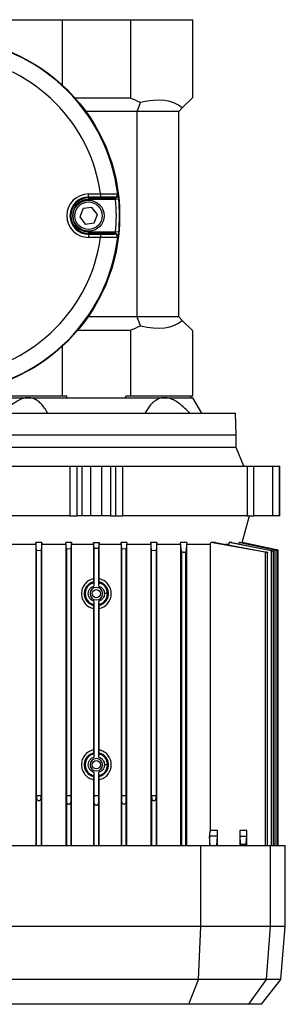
# Model space of a CAD drawing. Header units: millimetres. Extents: x 0 to 420, y 0 to 297.
# Tile 75 of 106: x 219.73 to 224.26, y 224.56 to 241.35. Entities that reach past the tile are written whole.
import ezdxf

# ---------------------------------------------------------------- set-up
doc = ezdxf.new("R2010")
doc.units = ezdxf.units.MM

msp = doc.modelspace()

# ---------------------------------------------------------------- linework, layer by layer
at = {"color": 7, "linetype": 'Continuous', "lineweight": 25}
for p, q in [((219.3955, 241.3488), (220.45875, 241.3488)), ((220.45875, 241.3488), (220.45875, 240.23445)), ((220.45875, 241.3488), (221.62084, 241.3488)), ((221.62084, 241.3488), (221.62084, 240.01215)), ((221.62084, 241.3488), (222.68409, 241.3488)), ((222.68409, 240.02276), (222.68409, 241.3488)), ((221.62084, 240.01215), (220.67717, 240.01215)), ((221.73742, 239.78407), (221.79263, 239.93577)), ((222.68409, 240.02276), (222.50598, 239.84465)), ((221.73742, 239.78407), (220.86034, 239.78407)), ((222.4454, 239.78407), (221.73742, 239.78407)), ((221.73742, 236.28332), (221.73742, 239.78407)), ((222.4454, 239.78407), (222.50598, 239.84465)), ((222.4454, 236.28332), (222.4454, 239.78407)), ((220.90719, 238.37755), (221.11106, 238.37755)), ((220.90719, 238.32451), (220.90719, 238.37755)), ((221.11106, 238.32451), (220.90719, 238.32451)), ((220.90719, 238.30921), (220.90719, 238.32451)), ((220.90719, 238.30921), (221.35931, 238.30921)), ((220.90719, 238.30921), (220.90719, 238.2827)), ((221.3685, 238.2827), (220.90719, 238.2827)), ((221.11106, 238.37755), (221.11106, 238.32451)), ((221.42132, 238.28762), (221.3685, 238.2827)), ((220.8131, 238.12796), (220.75554, 237.98608)), ((220.96475, 238.14906), (220.8131, 238.12796)), ((221.05884, 238.02827), (220.96475, 238.14906)), ((220.75554, 237.98608), (220.84964, 237.86529)), ((220.84964, 237.86529), (221.00129, 237.88639)), ((221.00129, 237.88639), (221.05884, 238.02827)), ((220.90719, 237.70513), (220.90719, 237.73165)), ((220.90719, 237.73165), (221.3685, 237.73165)), ((221.42132, 237.72673), (221.3685, 237.73165)), ((220.90719, 237.70513), (220.90719, 237.68983)), ((221.35931, 237.70513), (220.90719, 237.70513)), ((220.90719, 237.68983), (220.90719, 237.6368)), ((220.90719, 237.68983), (221.11106, 237.68983)), ((221.11106, 237.6368), (220.90719, 237.6368)), ((221.11106, 237.68983), (221.11106, 237.6368)), ((221.73742, 236.28332), (220.89801, 236.28332)), ((221.79263, 236.13162), (221.73742, 236.28332)), ((222.4454, 236.28332), (221.73742, 236.28332)), ((222.50598, 236.22274), (222.4454, 236.28332)), ((222.50598, 236.22274), (222.68409, 236.04463)), ((220.72308, 236.05524), (221.62084, 236.05524)), ((221.62084, 236.05524), (221.62084, 234.93075)), ((222.68409, 234.93075), (222.68409, 236.04463)), ((220.45875, 235.7799), (220.45875, 234.93075)), ((220.45875, 234.93075), (219.3955, 234.93075)), ((219.3955, 234.90423), (219.8771, 234.90423)), ((219.8771, 234.90423), (222.20249, 234.90423)), ((220.5387, 234.93075), (220.45875, 234.93075)), ((220.5387, 234.90423), (220.5387, 234.93075)), ((221.54089, 234.90423), (221.54089, 234.93075)), ((221.62084, 234.93075), (221.54089, 234.93075)), ((222.68409, 234.93075), (221.62084, 234.93075)), ((222.20249, 234.90423), (222.68409, 234.90423)), ((222.65757, 234.90423), (222.65757, 234.93075)), ((222.83721, 234.63902), (222.68409, 234.90423)), ((218.66618, 234.63902), (223.41341, 234.63902)), ((223.42667, 234.26773), (223.41341, 234.63902)), ((223.42667, 234.26773), (218.65292, 234.26773)), ((223.42667, 234.05557), (223.42667, 234.26773)), ((223.42667, 234.05557), (218.65292, 234.05557)), ((223.55525, 233.73732), (223.42667, 234.05557)), ((218.46734, 233.73732), (220.58525, 233.73732)), ((220.58525, 233.73732), (220.58525, 232.88865)), ((220.58525, 233.73732), (220.71126, 233.73732)), ((220.71126, 232.88865), (220.71126, 233.73732)), ((220.71126, 233.73732), (220.7976, 233.73732)), ((220.7976, 232.88865), (220.7976, 233.73732)), ((220.7976, 233.73732), (220.94657, 233.73732)), ((220.94657, 232.88865), (220.94657, 233.73732)), ((220.94657, 233.73732), (221.13303, 233.73732)), ((221.13303, 232.88865), (221.13303, 233.73732)), ((221.13303, 233.73732), (221.28199, 233.73732)), ((221.28199, 233.73732), (221.28199, 232.88865)), ((221.28199, 233.73732), (221.36833, 233.73732)), ((221.36833, 233.73732), (221.36833, 232.88865)), ((221.36833, 233.73732), (221.49435, 233.73732)), ((221.49435, 232.88865), (221.49435, 233.73732)), ((221.49435, 233.73732), (223.61225, 233.73732)), ((223.61225, 233.73732), (223.61225, 232.88865)), ((223.61225, 233.73732), (223.72776, 233.73732)), ((223.72776, 232.88865), (223.72776, 233.73732)), ((223.72776, 233.73732), (224.05, 233.73732)), ((224.05, 232.88865), (224.05, 233.73732)), ((224.05, 233.73732), (224.16787, 233.73732)), ((224.16787, 232.88865), (224.16787, 233.73732)), ((224.16787, 233.73732), (224.16926, 233.73732)), ((224.16926, 232.88865), (224.16926, 233.73732)), ((220.58525, 232.88865), (218.95757, 232.88865)), ((220.58525, 232.88865), (220.71126, 232.88865)), ((220.7976, 232.88865), (220.71126, 232.88865)), ((220.94657, 232.88865), (220.7976, 232.88865)), ((221.13303, 232.88865), (220.94657, 232.88865)), ((221.28199, 232.88865), (221.13303, 232.88865)), ((221.28199, 232.88865), (221.36833, 232.88865)), ((221.36833, 232.88865), (221.49435, 232.88865)), ((223.61225, 232.88865), (221.49435, 232.88865)), ((223.53023, 232.43382), (223.6521, 232.88865)), ((223.61225, 232.88865), (223.72776, 232.88865)), ((224.05, 232.88865), (223.72776, 232.88865)), ((224.16787, 232.88865), (224.05, 232.88865)), ((224.16926, 232.88865), (224.16787, 232.88865)), ((220.00705, 232.40366), (219.60332, 232.40366)), ((220.00723, 232.43382), (220.00705, 232.40366)), ((220.00705, 232.40366), (220.00705, 227.26623)), ((220.02053, 232.30101), (220.00723, 232.43382)), ((220.10896, 232.43382), (220.00723, 232.43382)), ((220.10896, 232.43382), (220.09651, 232.30611)), ((220.10913, 232.40366), (220.10896, 232.43382)), ((220.10913, 227.26623), (220.10913, 232.40366)), ((220.5184, 232.40366), (220.10913, 232.40366)), ((220.5184, 232.40366), (220.51856, 232.43382)), ((220.5184, 232.40366), (220.5184, 227.26623)), ((220.52855, 232.32809), (220.51856, 232.43382)), ((220.61652, 232.43382), (220.51856, 232.43382)), ((220.61652, 232.43382), (220.6069, 232.33072)), ((220.61668, 232.40366), (220.61652, 232.43382)), ((220.61668, 227.26623), (220.61668, 232.40366)), ((220.99119, 232.40366), (220.61668, 232.40366)), ((220.99135, 232.43382), (220.99119, 232.40366)), ((220.99119, 232.40366), (220.99119, 231.81671)), ((221.00026, 232.3374), (220.99135, 232.43382)), ((220.99135, 232.43382), (221.08824, 232.43382)), ((221.08824, 232.43382), (221.07933, 232.3374)), ((221.0884, 232.40366), (221.08824, 232.43382)), ((221.0884, 231.81671), (221.0884, 232.40366)), ((221.46291, 232.40366), (221.0884, 232.40366)), ((221.46308, 232.43382), (221.46291, 232.40366)), ((221.46291, 232.40366), (221.46291, 227.26623)), ((221.47269, 232.33072), (221.46308, 232.43382)), ((221.56103, 232.43382), (221.46308, 232.43382)), ((221.56103, 232.43382), (221.55104, 232.32809)), ((221.56103, 232.43382), (221.56119, 232.40366)), ((221.56119, 227.26623), (221.56119, 232.40366)), ((221.97046, 232.40366), (221.56119, 232.40366)), ((221.97063, 232.43382), (221.97046, 232.40366)), ((221.97046, 232.40366), (221.97046, 227.26623)), ((221.98308, 232.30611), (221.97063, 232.43382)), ((222.07236, 232.43382), (221.97063, 232.43382)), ((222.07236, 232.43382), (222.05906, 232.30101)), ((222.07254, 232.40366), (222.07236, 232.43382)), ((222.07254, 227.26623), (222.07254, 232.40366)), ((222.47627, 232.40366), (222.07254, 232.40366)), ((222.47627, 232.40366), (222.47646, 232.43382)), ((222.47627, 232.40366), (222.47627, 227.26623)), ((222.49315, 232.27677), (222.47646, 232.43382)), ((222.58568, 232.43382), (222.47646, 232.43382)), ((222.58568, 232.43382), (222.56739, 232.26952)), ((222.58568, 232.43382), (222.58588, 232.40366)), ((222.58588, 227.26623), (222.58588, 232.40366)), ((222.98188, 232.40366), (222.58588, 232.40366)), ((222.98188, 232.40366), (222.99236, 232.43382)), ((222.98188, 232.40366), (222.98188, 227.52615)), ((223.07406, 232.43382), (222.99236, 232.43382)), ((223.92357, 232.26952), (222.99236, 232.43382)), ((223.07406, 232.43382), (223.92357, 232.27677)), ((223.29712, 232.40366), (223.24381, 232.40366)), ((223.30609, 232.43382), (223.29712, 232.40366)), ((223.29712, 232.40366), (223.29712, 232.39258)), ((223.34973, 232.43382), (223.30609, 232.43382)), ((224.02779, 232.29219), (223.30609, 232.43382)), ((223.34973, 232.43382), (224.02779, 232.29711)), ((223.46848, 232.40988), (223.47507, 232.43382)), ((223.494, 232.43382), (223.47507, 232.43382)), ((224.08825, 232.30623), (223.47507, 232.43382)), ((223.494, 232.43382), (224.08825, 232.30865)), ((223.52976, 232.43382), (223.52785, 232.42669)), ((223.53023, 232.43382), (223.52976, 232.43382)), ((224.10634, 232.31132), (223.52976, 232.43382)), ((224.14274, 232.30363), (223.53023, 232.43382)), ((220.02053, 232.30101), (220.09651, 232.30611)), ((220.02053, 228.11489), (220.02053, 232.30101)), ((220.09651, 232.30611), (220.09651, 228.11489)), ((220.52855, 232.32809), (220.6069, 232.33072)), ((220.52855, 232.32809), (220.52855, 228.11489)), ((220.6069, 232.33072), (220.6069, 228.11489)), ((221.00026, 232.3374), (221.0398, 232.33745)), ((221.00026, 231.69397), (221.00026, 232.3374)), ((221.0398, 232.33745), (221.07933, 232.3374)), ((221.07933, 232.3374), (221.07933, 231.69397)), ((221.47269, 228.11489), (221.47269, 232.33072)), ((221.47269, 232.33072), (221.55104, 232.32809)), ((221.55104, 228.11489), (221.55104, 232.32809)), ((221.98308, 228.11489), (221.98308, 232.30611)), ((221.98308, 232.30611), (222.05906, 232.30101)), ((222.05906, 232.30101), (222.05906, 228.11489)), ((222.49315, 232.27677), (222.49315, 227.26623)), ((222.56739, 227.26623), (222.56739, 232.26952)), ((223.92357, 232.26952), (223.92357, 227.26623)), ((223.95997, 227.26623), (223.95997, 232.2664)), ((224.02779, 227.26623), (224.02779, 232.29219)), ((224.06419, 227.26623), (224.06419, 232.28744)), ((224.08825, 232.30623), (224.08825, 227.26623)), ((224.10634, 232.30467), (224.10634, 232.31132)), ((224.12465, 227.26623), (224.12465, 232.29995)), ((224.14274, 227.26623), (224.14274, 232.30374)), ((220.99218, 231.76295), (220.99927, 231.74841)), ((221.08032, 231.74841), (221.08741, 231.76295)), ((220.99927, 231.3768), (220.99218, 231.36226)), ((221.00026, 228.77668), (221.00026, 231.43124)), ((221.07933, 231.43124), (221.07933, 228.77668)), ((221.08741, 231.36226), (221.08032, 231.3768)), ((220.99119, 231.3085), (220.99119, 228.89941)), ((221.0884, 228.89941), (221.0884, 231.3085)), ((220.99218, 228.84566), (220.99927, 228.83112)), ((221.08032, 228.83112), (221.08741, 228.84566)), ((221.00026, 228.11489), (221.00026, 228.51394)), ((221.07933, 228.51394), (221.07933, 228.11489)), ((220.99119, 228.39121), (220.99119, 227.26623)), ((220.99927, 228.4595), (220.99218, 228.44496)), ((221.08741, 228.44496), (221.08032, 228.4595)), ((221.0884, 227.26623), (221.0884, 228.39121)), ((220.02053, 228.11489), (220.0214, 228.07071)), ((220.09651, 228.11489), (220.02053, 228.11489)), ((220.0214, 227.26623), (220.0214, 228.07071)), ((220.09565, 228.07071), (220.09651, 228.11489)), ((220.09565, 228.07071), (220.09565, 227.26623)), ((220.52855, 228.11489), (220.5306, 228.01026)), ((220.6069, 228.11489), (220.52855, 228.11489)), ((220.5306, 228.01026), (220.5306, 227.26623)), ((220.6069, 228.11489), (220.60485, 228.01026)), ((220.60485, 228.01026), (220.60485, 227.26623)), ((221.00267, 227.99217), (221.00026, 228.11489)), ((221.07933, 228.11489), (221.00026, 228.11489)), ((221.00267, 227.26623), (221.00267, 227.99217)), ((221.07933, 228.11489), (221.07692, 227.99217)), ((221.07692, 227.99217), (221.07692, 227.26623)), ((221.55104, 228.11489), (221.47269, 228.11489)), ((221.47474, 228.01026), (221.47269, 228.11489)), ((221.47474, 227.26623), (221.47474, 228.01026)), ((221.54899, 228.01026), (221.55104, 228.11489)), ((221.54899, 227.26623), (221.54899, 228.01026)), ((221.98308, 228.11489), (221.98395, 228.07071)), ((222.05906, 228.11489), (221.98308, 228.11489)), ((221.98395, 227.26623), (221.98395, 228.07071)), ((222.05819, 228.07071), (222.05906, 228.11489)), ((222.05819, 228.07071), (222.05819, 227.26623)), ((222.97164, 227.47607), (222.97164, 227.26623)), ((223.10759, 227.52615), (222.98188, 227.52615)), ((223.10759, 227.26623), (223.10759, 227.52615)), ((223.49047, 227.52615), (223.49047, 227.26623)), ((223.60692, 227.52615), (223.49047, 227.52615)), ((223.60692, 227.26623), (223.60692, 227.52615)), ((222.98141, 227.26623), (222.97277, 227.42647)), ((223.10622, 227.42647), (222.97277, 227.42647)), ((223.09757, 227.26623), (223.10622, 227.42647)), ((223.49184, 227.42647), (223.60554, 227.42647)), ((223.49829, 227.30685), (223.49184, 227.42647)), ((223.49829, 227.26623), (223.49829, 227.30685)), ((223.59905, 227.30613), (223.60554, 227.42647)), ((223.59905, 227.30613), (223.59905, 227.26623)), ((219.25865, 227.26623), (222.82095, 227.26623)), ((222.82095, 225.88714), (222.82095, 227.26623)), ((222.82095, 227.26623), (224.01219, 227.26623)), ((224.01219, 225.88714), (224.01219, 227.26623)), ((224.01219, 227.26623), (224.26473, 227.26623)), ((224.26473, 225.88714), (224.26473, 227.26623)), ((222.82095, 225.88714), (219.25865, 225.88714)), ((222.782, 224.98382), (222.82095, 225.88714)), ((224.01219, 225.88714), (222.82095, 225.88714)), ((223.94116, 224.98382), (224.01219, 225.88714)), ((224.26473, 225.88714), (224.01219, 225.88714)), ((224.1857, 224.98382), (224.26473, 225.88714)), ((222.782, 224.98382), (219.29759, 224.98382)), ((222.61964, 224.5611), (222.782, 224.98382)), ((223.94116, 224.98382), (222.782, 224.98382)), ((223.64364, 224.5611), (223.94116, 224.98382)), ((223.85544, 224.5611), (224.1857, 224.98382)), ((224.1857, 224.98382), (223.94116, 224.98382)), ((222.61964, 224.5611), (219.45995, 224.5611)), ((223.64364, 224.5611), (222.61964, 224.5611)), ((223.85544, 224.5611), (223.64364, 224.5611))]:
    msp.add_line(p, q, dxfattribs=at)
for centre, radius in [((218.41423, 238.00717), 3.02338), ((220.90719, 238.00717), 0.26521), ((220.90719, 238.00717), 0.23339), ((221.0398, 231.5626), 0.07161), ((221.0398, 228.64531), 0.07161)]:
    msp.add_circle(centre, radius, dxfattribs=at)
for centre, radius, start, end in [((218.41423, 238.00717), 3.01387, 7.105494, 82.894506), ((218.41423, 238.00717), 2.72215, 7.819893, 82.180107), ((221.0398, 238.47394), 1.64429, 62.751659, 69.306459), ((220.90719, 238.00717), 0.37037, 90, 270), ((220.90719, 238.00717), 0.31734, 90, 270), ((220.90719, 238.00717), 0.30204, 90, 270), ((220.90719, 238.00717), 0.27552, 90, 270), ((221.35231, 238.37343), 0.05305, 270.009403, 7.090311), ((221.3593, 238.36227), 0.05305, 270.011757, 322.068412), ((218.41423, 238.00717), 2.96709, 354.671862, 5.328138), ((221.35932, 238.36226), 0.05304, 322.066731, 6.863435), ((217.75258, 236.11887), 4.29563, 31.582427, 31.760821), ((218.41423, 238.00717), 3.02013, 354.671862, 5.328138), ((218.41423, 238.00717), 2.72215, 277.819893, 352.180107), ((218.41423, 238.00717), 3.01387, 277.105494, 352.894506), ((221.35231, 237.64092), 0.05305, 352.909689, 89.990597), ((221.3593, 237.65208), 0.05305, 27.333778, 89.988497), ((217.75257, 239.89548), 4.29564, 328.239179, 328.417573), ((221.35932, 237.65209), 0.05303, 353.135738, 27.334303), ((221.0398, 237.59345), 1.64429, 290.693541, 297.248341), ((221.0398, 231.5626), 0.19018, 102.304596, 257.695404), ((221.0398, 231.5626), 0.19018, 0, 77.695404), ((221.0398, 231.5626), 0.10608, 0, 180), ((221.0398, 231.5626), 0.10608, 180, 0), ((221.0398, 231.5626), 0.19018, 282.304596, 0), ((221.0398, 228.64531), 0.19018, 102.304596, 257.695404), ((221.0398, 228.64531), 0.19018, 0, 77.695404), ((221.0398, 228.64531), 0.10608, 0, 180), ((221.0398, 228.64531), 0.10608, 180, 0), ((221.0398, 228.64531), 0.19018, 282.304596, 0), ((221.0398, 227.9929), 0.03713, 181.125032, 358.874968), ((221.51187, 228.01099), 0.03713, 181.125033, 358.874968), ((224.37713, 227.48309), 1.4055, 180.28629, 182.309058), ((226.03803, 227.51132), 2.54761, 179.66644, 181.908733)]:
    msp.add_arc(centre, radius, start, end, dxfattribs=at)
for centre, major_axis, ratio, start_param, end_param in [((221.0398, 238.33203), (1.49024, 1.49024), 0.46630766, 0.03341819, 0.65889074), ((218.41423, 235.85845), (0, 4.1917), 0.86604739, 5.33686299, 5.34015183), ((218.41423, 240.1559), (0, 4.1917), 0.86604739, 4.08462614, 4.08791497), ((221.0398, 237.73536), (1.49024, -1.49024), 0.46630766, 5.62429457, 6.24976711), ((223.10551, 227.52615), (0, 0.10608), 0.01964768, 3.49065851, 4.71238897), ((223.60483, 227.52615), (0, 0.10608), 0.01964768, 3.4906585, 4.71238897)]:
    msp.add_ellipse(centre, major_axis=major_axis, ratio=ratio, start_param=start_param, end_param=end_param, dxfattribs=at)
for points, knots in [([(221.11106, 238.37755), (221.14431, 238.3783), (221.21083, 238.37982), (221.29939, 238.38106), (221.36585, 238.3814), (221.39979, 238.38093), (221.40354, 238.38024), (221.40495, 238.37998)], [0, 0, 0, 0, 0.21814391, 0.43644346, 0.65416005, 0.87038191, 1, 1, 1, 1]), ([(221.35232, 238.32038), (221.35116, 238.32067), (221.34806, 238.32142), (221.32018, 238.32257), (221.26562, 238.32365), (221.19294, 238.32437), (221.13835, 238.32447), (221.11106, 238.32451)], [0, 0, 0, 0, 0.12942387, 0.34542186, 0.56310236, 0.78156418, 1, 1, 1, 1]), ([(221.3685, 238.2827), (221.36798, 238.28454), (221.36659, 238.28936), (221.36422, 238.2967), (221.3618, 238.30347), (221.35993, 238.30817), (221.35952, 238.30887), (221.35931, 238.30921)], [0, 0, 0, 0, 0.13617722, 0.35693013, 0.57482542, 0.78879064, 1, 1, 1, 1]), ([(221.41197, 238.3686), (221.41218, 238.36755), (221.41259, 238.36544), (221.41449, 238.35115), (221.41696, 238.33041), (221.41938, 238.30793), (221.42078, 238.29324), (221.42132, 238.28762)], [0, 0, 0, 0, 0.213754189, 0.428304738, 0.645010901, 0.864223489, 1, 1, 1, 1]), ([(221.35931, 237.70513), (221.35941, 237.70527), (221.35967, 237.70563), (221.36097, 237.70873), (221.36321, 237.71473), (221.36589, 237.72266), (221.36763, 237.72865), (221.3685, 237.73165)], [0, 0, 0, 0, 0.12445638, 0.33899001, 0.55774681, 0.7788159, 1, 1, 1, 1]), ([(221.42132, 237.72673), (221.42043, 237.71755), (221.41865, 237.69922), (221.41597, 237.67544), (221.41408, 237.66003), (221.41351, 237.65602), (221.41339, 237.6552)], [0, 0, 0, 0, 0.30870348, 0.61628952, 0.92204664, 1, 1, 1, 1]), ([(221.11106, 237.68983), (221.12861, 237.68985), (221.17311, 237.6899), (221.24055, 237.6904), (221.30168, 237.69133), (221.34353, 237.69257), (221.34939, 237.6935), (221.35232, 237.69396)], [0, 0, 0, 0, 0.140843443, 0.357386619, 0.572214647, 0.786089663, 1, 1, 1, 1]), ([(221.40495, 237.63437), (221.40139, 237.63397), (221.39427, 237.63316), (221.34332, 237.63297), (221.26884, 237.63365), (221.18666, 237.63503), (221.13243, 237.6363), (221.11106, 237.6368)], [0, 0, 0, 0, 0.21421189, 0.42824134, 0.64302839, 0.85935193, 1, 1, 1, 1]), ([(221.40624, 237.67634), (221.40747, 237.67388), (221.41001, 237.66877), (221.4117, 237.66126), (221.41228, 237.65553), (221.41229, 237.65348), (221.4123, 237.65309)], [0, 0, 0, 0, 0.329396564, 0.682970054, 0.939352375, 1, 1, 1, 1]), ([(221.41339, 237.6552), (221.41298, 237.65218), (221.41225, 237.64679), (221.41206, 237.64607), (221.41197, 237.64575)], [0, 0, 0, 0, 0.55979039, 1, 1, 1, 1]), ([(219.8771, 234.90423), (219.85392, 234.90251), (219.80676, 234.899), (219.72664, 234.86892), (219.63955, 234.81698), (219.54257, 234.73873), (219.47965, 234.67408), (219.44553, 234.63902)], [0, 0, 0, 0, 0.15605566, 0.31733127, 0.52778332, 0.74399133, 1, 1, 1, 1]), ([(220.20973, 234.63902), (220.19227, 234.66903), (220.15716, 234.72939), (220.09731, 234.80221), (220.03249, 234.85721), (219.96149, 234.89586), (219.90622, 234.90135), (219.8771, 234.90423)], [0, 0, 0, 0, 0.21849835, 0.43948746, 0.61664665, 0.7980647, 1, 1, 1, 1]), ([(222.20249, 234.90423), (222.17991, 234.90251), (222.13401, 234.899), (222.06465, 234.86892), (221.99644, 234.81698), (221.92844, 234.73873), (221.89046, 234.67408), (221.86986, 234.63902)], [0, 0, 0, 0, 0.15605566, 0.31733127, 0.52778332, 0.74399133, 1, 1, 1, 1]), ([(222.63406, 234.63902), (222.60501, 234.66903), (222.54658, 234.72939), (222.45964, 234.80221), (222.37473, 234.85721), (222.28985, 234.89586), (222.23263, 234.90135), (222.20249, 234.90423)], [0, 0, 0, 0, 0.21849835, 0.43948746, 0.61664665, 0.79806469, 1, 1, 1, 1]), ([(222.56739, 232.26952), (222.5669, 232.26879), (222.56592, 232.26733), (222.55929, 232.26591), (222.54971, 232.2653), (222.53802, 232.26557), (222.52558, 232.26668), (222.51363, 232.2685), (222.50338, 232.27088), (222.49606, 232.27356), (222.49342, 232.27557), (222.49319, 232.27658), (222.49315, 232.27677)], [0, 0, 0, 0, 0.10895603, 0.21798193, 0.32531293, 0.43098636, 0.5363406, 0.64279868, 0.75133026, 0.86208257, 0.97425746, 1, 1, 1, 1]), ([(223.92357, 232.27677), (223.92782, 232.27591), (223.93633, 232.2742), (223.94745, 232.27143), (223.95573, 232.26891), (223.96012, 232.26691), (223.96016, 232.26566), (223.956, 232.26529), (223.94824, 232.26579), (223.93778, 232.26709), (223.92904, 232.26852), (223.92427, 232.26939), (223.92357, 232.26952)], [0, 0, 0, 0, 0.11200154, 0.22398026, 0.33631398, 0.44756919, 0.55664413, 0.66345719, 0.76891449, 0.87443922, 0.98138224, 1, 1, 1, 1]), ([(224.02779, 232.29711), (224.03205, 232.29621), (224.04056, 232.29442), (224.0517, 232.29172), (224.05997, 232.28941), (224.06434, 232.28774), (224.06439, 232.28689), (224.0603, 232.28693), (224.05262, 232.28782), (224.04219, 232.28946), (224.03338, 232.29108), (224.02854, 232.29204), (224.02779, 232.29219)], [0, 0, 0, 0, 0.11225585, 0.22451185, 0.33653179, 0.4468534, 0.55481909, 0.66084631, 0.76615455, 0.87220237, 0.98012727, 1, 1, 1, 1]), ([(224.08825, 232.30865), (224.0925, 232.30774), (224.101, 232.30592), (224.11209, 232.30338), (224.12059, 232.30129), (224.12292, 232.30054), (224.12408, 232.30017)], [0, 0, 0, 0, 0.25206892, 0.50419061, 0.75449845, 1, 1, 1, 1]), ([(224.12413, 232.29995), (224.12424, 232.29986), (224.12457, 232.2996), (224.12073, 232.30008), (224.11332, 232.3013), (224.10286, 232.30326), (224.09398, 232.30504), (224.08905, 232.30607), (224.08825, 232.30623)], [0, 0, 0, 0, 0.10196236, 0.31338476, 0.52476235, 0.73883807, 0.95727188, 1, 1, 1, 1]), ([(224.14223, 232.30374), (224.14234, 232.30371), (224.1427, 232.30364), (224.13896, 232.30442), (224.13163, 232.30596), (224.12118, 232.30817), (224.11221, 232.31007), (224.10719, 232.31114), (224.10634, 232.31132)], [0, 0, 0, 0, 0.09688452, 0.30744824, 0.51924716, 0.73464818, 0.95459826, 1, 1, 1, 1]), ([(220.99119, 231.81671), (220.96285, 231.80796), (220.90617, 231.79047), (220.83925, 231.72932), (220.79574, 231.65128), (220.78077, 231.56267), (220.7957, 231.47404), (220.8392, 231.39594), (220.90614, 231.33475), (220.96284, 231.31725), (220.99119, 231.3085)], [0, 0, 0, 0, 0.12500394, 0.24994948, 0.37491662, 0.49990138, 0.6249078, 0.74994532, 0.87499268, 1, 1, 1, 1]), ([(220.99218, 231.76295), (220.97033, 231.75554), (220.92946, 231.74167), (220.89511, 231.71097), (220.88053, 231.69366), (220.87865, 231.69133), (220.87813, 231.69068), (220.86375, 231.67259), (220.84113, 231.63166), (220.82942, 231.56265), (220.8411, 231.49362), (220.86374, 231.45263), (220.87802, 231.43466), (220.87817, 231.43447), (220.87867, 231.43385), (220.88053, 231.43155), (220.88778, 231.42292), (220.90336, 231.40718), (220.93744, 231.38069), (220.97029, 231.36963), (220.99218, 231.36226)], [0, 0, 0, 0, 0.12484191, 0.23342931, 0.24542787, 0.24862647, 0.2497999, 0.2499576, 0.37487117, 0.49973193, 0.62474913, 0.74975614, 0.74991376, 0.75018818, 0.75108741, 0.75428739, 0.76629245, 0.81268781, 0.8751497, 1, 1, 1, 1]), ([(221.00026, 231.43124), (220.98909, 231.43556), (220.96486, 231.44492), (220.93298, 231.4729), (220.90865, 231.5132), (220.89949, 231.56261), (220.90865, 231.61201), (220.93298, 231.65231), (220.96486, 231.68029), (220.98909, 231.68965), (221.00026, 231.69397)], [0, 0, 0, 0, 0.102348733, 0.221888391, 0.356447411, 0.500000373, 0.643553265, 0.778112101, 0.897651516, 1, 1, 1, 1]), ([(220.99119, 231.81671), (220.9912, 231.81055), (220.99123, 231.79823), (220.99141, 231.78186), (220.99168, 231.7697), (220.99196, 231.76398), (220.99213, 231.7632), (220.99218, 231.76295)], [0, 0, 0, 0, 0.22671669, 0.45351201, 0.67789247, 0.89689267, 1, 1, 1, 1]), ([(221.00026, 231.69397), (221.00025, 231.70083), (221.00022, 231.71456), (221, 231.73229), (220.99967, 231.74519), (220.9994, 231.74734), (220.99927, 231.74841)], [0, 0, 0, 0, 0.25004162, 0.49998014, 0.74990919, 1, 1, 1, 1]), ([(221.08032, 231.74841), (221.08019, 231.74734), (221.07992, 231.74519), (221.07959, 231.73228), (221.07937, 231.71455), (221.07934, 231.70083), (221.07933, 231.69397)], [0, 0, 0, 0, 0.25022851, 0.50021002, 0.75009106, 1, 1, 1, 1]), ([(221.07933, 231.69397), (221.09274, 231.68856), (221.12018, 231.67749), (221.15199, 231.64533), (221.17312, 231.60572), (221.17572, 231.57669), (221.17698, 231.5626)], [0, 0, 0, 0, 0.24618437, 0.50365535, 0.75915453, 1, 1, 1, 1]), ([(221.08741, 231.76295), (221.08752, 231.76376), (221.08775, 231.76537), (221.08805, 231.77496), (221.08827, 231.78868), (221.08838, 231.80344), (221.0884, 231.81307), (221.0884, 231.81671)], [0, 0, 0, 0, 0.21419253, 0.42832795, 0.64436351, 0.86556882, 1, 1, 1, 1]), ([(221.24627, 231.5626), (221.24403, 231.58568), (221.23956, 231.63174), (221.21573, 231.67276), (221.20135, 231.69082), (221.20082, 231.69149), (221.19896, 231.69379), (221.19174, 231.70236), (221.17619, 231.71807), (221.14215, 231.74453), (221.10929, 231.75559), (221.08741, 231.76295)], [0, 0, 0, 0, 0.25058486, 0.50008073, 0.5010183, 0.50287549, 0.50934862, 0.53332782, 0.62534959, 0.75057873, 1, 1, 1, 1]), ([(221.0884, 231.3085), (221.11675, 231.31725), (221.17343, 231.33474), (221.24034, 231.39589), (221.28385, 231.47393), (221.29882, 231.56254), (221.28389, 231.65117), (221.24039, 231.72927), (221.17345, 231.79046), (221.11675, 231.80796), (221.0884, 231.81671)], [0, 0, 0, 0, 0.125003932, 0.24994948, 0.374916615, 0.499901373, 0.6249078, 0.749945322, 0.87499268, 1, 1, 1, 1]), ([(221.17698, 231.5626), (221.17572, 231.54852), (221.17312, 231.51949), (221.15199, 231.47988), (221.12018, 231.44772), (221.09274, 231.43665), (221.07933, 231.43124)], [0, 0, 0, 0, 0.24084558, 0.4963448, 0.75381574, 1, 1, 1, 1]), ([(221.08741, 231.36226), (221.10927, 231.36968), (221.15008, 231.38352), (221.18439, 231.41417), (221.19909, 231.43158), (221.20104, 231.434), (221.21583, 231.45259), (221.2396, 231.4936), (221.24405, 231.53961), (221.24627, 231.5626)], [0, 0, 0, 0, 0.24981617, 0.46631256, 0.49042865, 0.49909848, 0.50019435, 0.75015143, 1, 1, 1, 1]), ([(221.22997, 231.5626), (221.22877, 231.5626), (221.22627, 231.5626), (221.21192, 231.5626), (221.19447, 231.5626), (221.18267, 231.5626), (221.17698, 231.5626)], [0, 0, 0, 0, 0.27080755, 0.56228828, 0.78919063, 1, 1, 1, 1]), ([(220.99218, 231.36226), (220.99207, 231.36145), (220.99184, 231.35983), (220.99154, 231.35025), (220.99132, 231.33653), (220.99121, 231.32177), (220.9912, 231.31214), (220.99119, 231.3085)], [0, 0, 0, 0, 0.21419674, 0.42833624, 0.64437933, 0.86559411, 1, 1, 1, 1]), ([(220.99927, 231.3768), (220.9994, 231.37787), (220.99967, 231.38002), (221, 231.39293), (221.00022, 231.41066), (221.00025, 231.42438), (221.00026, 231.43124)], [0, 0, 0, 0, 0.25022851, 0.50021002, 0.75009106, 1, 1, 1, 1]), ([(221.07933, 231.43124), (221.07934, 231.42438), (221.07937, 231.41065), (221.07959, 231.39292), (221.07992, 231.38002), (221.08019, 231.37787), (221.08032, 231.3768)], [0, 0, 0, 0, 0.25004162, 0.49998014, 0.74990919, 1, 1, 1, 1]), ([(221.0884, 231.3085), (221.08839, 231.31466), (221.08836, 231.32698), (221.08818, 231.34335), (221.08791, 231.35551), (221.08763, 231.36123), (221.08746, 231.36201), (221.08741, 231.36226)], [0, 0, 0, 0, 0.226722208, 0.453523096, 0.677906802, 0.896903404, 1, 1, 1, 1]), ([(220.99119, 228.89941), (220.96286, 228.89067), (220.90618, 228.87319), (220.83926, 228.81204), (220.79574, 228.73399), (220.78077, 228.64537), (220.79571, 228.55673), (220.83921, 228.47863), (220.90615, 228.41745), (220.96285, 228.39995), (220.99119, 228.39121)], [0, 0, 0, 0, 0.12494964, 0.24991587, 0.37490791, 0.49991778, 0.62494076, 0.74997476, 0.87500369, 1, 1, 1, 1]), ([(220.99218, 228.84566), (220.97033, 228.83824), (220.92946, 228.82438), (220.89512, 228.79368), (220.88053, 228.77637), (220.87865, 228.77403), (220.87813, 228.77338), (220.86375, 228.7553), (220.84112, 228.71436), (220.82943, 228.64538), (220.84108, 228.5764), (220.86371, 228.53538), (220.87812, 228.51725), (220.8787, 228.51652), (220.8806, 228.51417), (220.88778, 228.50564), (220.9033, 228.48994), (220.9373, 228.46345), (220.97027, 228.45234), (220.99218, 228.44496)], [0, 0, 0, 0, 0.12484445, 0.233419, 0.24541976, 0.24862361, 0.24980278, 0.24996274, 0.37487858, 0.49973982, 0.62459124, 0.74949131, 0.75008976, 0.75112997, 0.75453559, 0.76664662, 0.81203521, 0.87504189, 1, 1, 1, 1]), ([(220.99119, 228.89941), (220.9912, 228.89326), (220.99123, 228.88094), (220.99141, 228.86457), (220.99168, 228.85241), (220.99196, 228.84668), (220.99213, 228.84591), (220.99218, 228.84566)], [0, 0, 0, 0, 0.22671668, 0.453512, 0.67789245, 0.89689264, 1, 1, 1, 1]), ([(221.00026, 228.77668), (221.00025, 228.78354), (221.00022, 228.79726), (221, 228.81499), (220.99967, 228.82789), (220.9994, 228.83004), (220.99927, 228.83112)], [0, 0, 0, 0, 0.25004162, 0.49998014, 0.74990919, 1, 1, 1, 1]), ([(221.08032, 228.83112), (221.08019, 228.83004), (221.07992, 228.82789), (221.07959, 228.81498), (221.07937, 228.79725), (221.07934, 228.78354), (221.07933, 228.77668)], [0, 0, 0, 0, 0.25022851, 0.50021002, 0.75009106, 1, 1, 1, 1]), ([(221.08741, 228.84566), (221.08752, 228.84646), (221.08775, 228.84808), (221.08805, 228.85766), (221.08827, 228.87138), (221.08838, 228.88615), (221.0884, 228.89577), (221.0884, 228.89941)], [0, 0, 0, 0, 0.21419238, 0.42832764, 0.64436327, 0.86556904, 1, 1, 1, 1]), ([(221.24627, 228.64531), (221.24405, 228.66831), (221.2396, 228.71431), (221.21583, 228.75532), (221.20142, 228.77344), (221.20086, 228.77414), (221.19897, 228.77648), (221.19176, 228.78504), (221.17623, 228.80073), (221.14222, 228.8272), (221.10931, 228.83828), (221.08741, 228.84566)], [0, 0, 0, 0, 0.24970469, 0.4994988, 0.50060402, 0.50260714, 0.50930698, 0.53347898, 0.62484558, 0.75029611, 1, 1, 1, 1]), ([(221.0884, 228.39121), (221.11672, 228.39994), (221.17335, 228.41741), (221.24025, 228.47849), (221.28378, 228.55646), (221.29881, 228.64501), (221.28398, 228.7336), (221.24053, 228.81182), (221.17355, 228.87314), (221.11674, 228.89067), (221.0884, 228.89941)], [0, 0, 0, 0, 0.12486633, 0.24975165, 0.37466227, 0.49959057, 0.62453129, 0.74945435, 0.87503827, 1, 1, 1, 1]), ([(221.00026, 228.51394), (220.98909, 228.51826), (220.96486, 228.52763), (220.93298, 228.5556), (220.90865, 228.5959), (220.89949, 228.64531), (220.90865, 228.69472), (220.93298, 228.73502), (220.96486, 228.76299), (220.98909, 228.77236), (221.00026, 228.77668)], [0, 0, 0, 0, 0.10234873, 0.22188839, 0.35644741, 0.50000037, 0.64355327, 0.7781121, 0.89765152, 1, 1, 1, 1]), ([(221.07933, 228.77668), (221.09274, 228.77126), (221.12018, 228.76019), (221.15199, 228.72803), (221.17312, 228.68843), (221.17572, 228.6594), (221.17698, 228.64531)], [0, 0, 0, 0, 0.246184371, 0.503655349, 0.759154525, 1, 1, 1, 1]), ([(220.99927, 228.4595), (220.9994, 228.46058), (220.99967, 228.46273), (221, 228.47564), (221.00022, 228.49337), (221.00025, 228.50708), (221.00026, 228.51394)], [0, 0, 0, 0, 0.250228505, 0.500210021, 0.750091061, 1, 1, 1, 1]), ([(221.17698, 228.64531), (221.17572, 228.63122), (221.17312, 228.60219), (221.15199, 228.56259), (221.12018, 228.53043), (221.09274, 228.51936), (221.07933, 228.51394)], [0, 0, 0, 0, 0.240845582, 0.4963448, 0.753815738, 1, 1, 1, 1]), ([(221.07933, 228.51394), (221.07934, 228.50708), (221.07937, 228.49336), (221.07959, 228.47563), (221.07992, 228.46273), (221.08019, 228.46058), (221.08032, 228.4595)], [0, 0, 0, 0, 0.25004162, 0.49998014, 0.74990919, 1, 1, 1, 1]), ([(221.08741, 228.44496), (221.10927, 228.45238), (221.15008, 228.46623), (221.1844, 228.49688), (221.1991, 228.5143), (221.20104, 228.51671), (221.21583, 228.53529), (221.2396, 228.57631), (221.24405, 228.62231), (221.24627, 228.64531)], [0, 0, 0, 0, 0.24980681, 0.46634316, 0.4905194, 0.49911806, 0.50016805, 0.75014355, 1, 1, 1, 1]), ([(221.22997, 228.64531), (221.22877, 228.64531), (221.22627, 228.64531), (221.21192, 228.64531), (221.19447, 228.64531), (221.18267, 228.64531), (221.17698, 228.64531)], [0, 0, 0, 0, 0.27080755, 0.56228828, 0.78919063, 1, 1, 1, 1]), ([(220.99218, 228.44496), (220.99207, 228.44415), (220.99184, 228.44254), (220.99154, 228.43296), (220.99132, 228.41924), (220.99121, 228.40447), (220.9912, 228.39484), (220.99119, 228.39121)], [0, 0, 0, 0, 0.21419674, 0.42833625, 0.64437933, 0.86559413, 1, 1, 1, 1]), ([(221.0884, 228.39121), (221.08839, 228.39736), (221.08836, 228.40968), (221.08818, 228.42606), (221.08791, 228.43822), (221.08763, 228.44394), (221.08746, 228.44472), (221.08741, 228.44496)], [0, 0, 0, 0, 0.22672496, 0.45352893, 0.67790878, 0.89690133, 1, 1, 1, 1]), ([(220.0214, 228.07071), (220.022, 228.06599), (220.02316, 228.05689), (220.03015, 228.04664), (220.03777, 228.04036), (220.0442, 228.03693), (220.05121, 228.0348), (220.05852, 228.03408), (220.06584, 228.0348), (220.07283, 228.03693), (220.07927, 228.04035), (220.08689, 228.04663), (220.09389, 228.05689), (220.09505, 228.06599), (220.09565, 228.07071)], [0, 0, 0, 0, 0.14358261, 0.27667887, 0.33750828, 0.39451015, 0.44849744, 0.49999966, 0.55149135, 0.60548917, 0.66228517, 0.72332113, 0.85641739, 1, 1, 1, 1]), ([(220.5306, 228.01026), (220.5312, 228.00553), (220.53236, 227.99643), (220.53935, 227.98618), (220.54697, 227.9799), (220.55341, 227.97647), (220.56041, 227.97434), (220.56772, 227.97362), (220.57504, 227.97434), (220.58203, 227.97647), (220.58847, 227.9799), (220.5961, 227.98618), (220.60309, 227.99643), (220.60425, 228.00553), (220.60485, 228.01026)], [0, 0, 0, 0, 0.1435826, 0.27667887, 0.33750828, 0.39451015, 0.44849745, 0.49999966, 0.55149135, 0.60548917, 0.66228517, 0.72332113, 0.8564174, 1, 1, 1, 1]), ([(221.98395, 228.07071), (221.98455, 228.06599), (221.9857, 228.05689), (221.99269, 228.04664), (222.00032, 228.04036), (222.00675, 228.03693), (222.01375, 228.0348), (222.02107, 228.03408), (222.02838, 228.0348), (222.03538, 228.03693), (222.04181, 228.04035), (222.04944, 228.04663), (222.05643, 228.05689), (222.05759, 228.06599), (222.05819, 228.07071)], [0, 0, 0, 0, 0.14358261, 0.27667887, 0.33750828, 0.39451015, 0.44849744, 0.49999966, 0.55149135, 0.60548917, 0.66228517, 0.72332113, 0.85641739, 1, 1, 1, 1]), ([(222.98188, 227.52615), (222.98128, 227.51624), (222.9802, 227.49827), (222.97429, 227.48295), (222.97164, 227.47607)], [0, 0, 0, 0, 0.5514379, 1, 1, 1, 1]), ([(223.49829, 227.30685), (223.49915, 227.30449), (223.50085, 227.2998), (223.5124, 227.29375), (223.52628, 227.29028), (223.53887, 227.28881), (223.54866, 227.2884), (223.55846, 227.28867), (223.57105, 227.28996), (223.58494, 227.29323), (223.5965, 227.29912), (223.59819, 227.30378), (223.59905, 227.30613)], [0, 0, 0, 0, 0.1284584, 0.25490318, 0.37841554, 0.43948306, 0.50040187, 0.56111678, 0.6222716, 0.74550072, 0.87166437, 1, 1, 1, 1])]:
    msp.add_open_spline(points, degree=3, knots=knots, dxfattribs=at)

doc.saveas('drawing.dxf')
